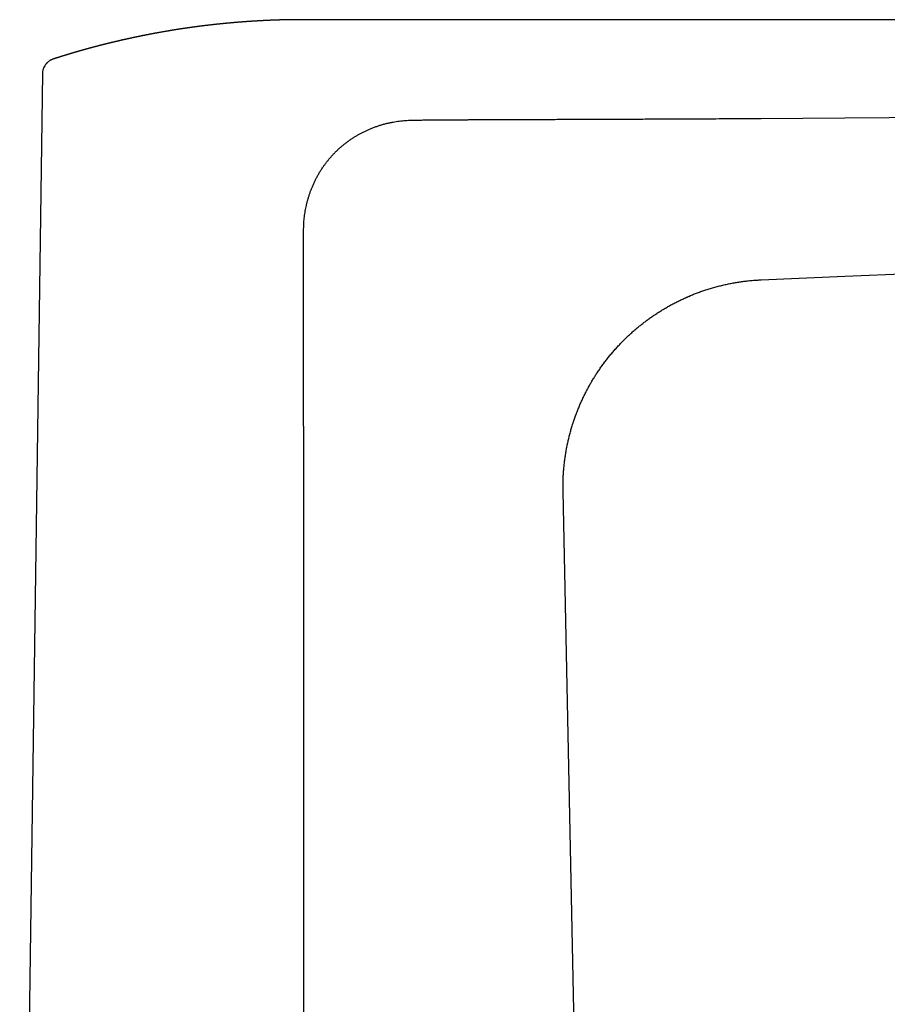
# Model space of a CAD drawing. Header units: millimetres. Extents: x 8 to 611, y 12 to 533.
# Tile 33 of 34: x 444 to 528, y 438 to 533. Entities that reach past the tile are written whole.
import ezdxf

# ---------------------------------------------------------------- set-up
doc = ezdxf.new("R2010")
doc.units = ezdxf.units.MM

msp = doc.modelspace()

# ---------------------------------------------------------------- linework, layer by layer
at = {"color": 7, "linetype": 'Continuous', "lineweight": 30}
for p, q in [((591.811, 532.855), (471.18, 532.855)), ((471.18, 532.848), (471.18, 532.85)), ((471.18, 532.85), (471.18, 532.849)), ((445.965, 527.648), (443.776, 371.055)), ((523.43, 508.104), (557.672, 509.58)), ((514.355, 507.685), (514.404, 507.69)), ((515.361, 507.756), (523.43, 508.104)), ((508.144, 506.066), (508.261, 506.118)), ((508.405, 506.179), (508.639, 506.277)), ((497.235, 494.026), (497.241, 494.046)), ((496.249, 488.544), (496.251, 488.597)), ((497.492, 427.516), (496.238, 487.366))]:
    msp.add_line(p, q, dxfattribs=at)
at = {"color": 7, "linetype": 'Continuous', "lineweight": 30, "flags": 128}
for points in [[(523.43, 523.386), (540.551, 523.502), (557.671, 523.618)], [(515.361, 523.331), (519.395, 523.359), (523.43, 523.386)]]:
    msp.add_lwpolyline(points, dxfattribs=at)
at = {"color": 7, "linetype": 'Continuous', "lineweight": 30}
for points, knots in [([(471.18, 532.85), (471.172, 532.85), (471.153, 532.851), (471.125, 532.851), (471.098, 532.851), (471.074, 532.851), (471.05, 532.851), (471.021, 532.852), (470.988, 532.852), (470.958, 532.852), (470.933, 532.852), (470.911, 532.852), (470.887, 532.852), (470.859, 532.852), (470.827, 532.853), (470.793, 532.853), (470.761, 532.853), (470.733, 532.853), (470.71, 532.853), (470.689, 532.853), (470.668, 532.853), (470.643, 532.853), (470.615, 532.853), (470.589, 532.853), (470.566, 532.853), (470.544, 532.853), (470.518, 532.853), (470.49, 532.853), (470.453, 532.853), (470.411, 532.852), (470.358, 532.852), (470.305, 532.852), (470.253, 532.851), (470.201, 532.851), (470.156, 532.851), (470.121, 532.85), (470.101, 532.85), (470.082, 532.85), (470.061, 532.85), (470.038, 532.85), (470.01, 532.849), (469.979, 532.849), (469.947, 532.849), (469.918, 532.848), (469.894, 532.848), (469.874, 532.848), (469.857, 532.847), (469.837, 532.847), (469.814, 532.847), (469.787, 532.846), (469.76, 532.846), (469.735, 532.846), (469.712, 532.845), (469.69, 532.845), (469.666, 532.844), (469.637, 532.844), (469.606, 532.843), (469.578, 532.843), (469.555, 532.843), (469.534, 532.842), (469.51, 532.842), (469.477, 532.841), (469.44, 532.84), (469.404, 532.84), (469.372, 532.839), (469.34, 532.838), (469.306, 532.837), (469.272, 532.837), (469.244, 532.836), (469.219, 532.835), (469.195, 532.835), (469.165, 532.834), (469.129, 532.833), (469.093, 532.832), (469.059, 532.831), (469.027, 532.83), (468.991, 532.829), (468.953, 532.828), (468.919, 532.827), (468.889, 532.827), (468.861, 532.826), (468.83, 532.825), (468.796, 532.824), (468.764, 532.823), (468.735, 532.822), (468.707, 532.821), (468.677, 532.82), (468.643, 532.819), (468.608, 532.818), (468.576, 532.817), (468.547, 532.816), (468.517, 532.815), (468.483, 532.814), (468.449, 532.812), (468.417, 532.811), (468.389, 532.81), (468.362, 532.809), (468.331, 532.808), (468.297, 532.807), (468.264, 532.805), (468.234, 532.804), (468.205, 532.803), (468.174, 532.802), (468.139, 532.801), (468.105, 532.799), (468.076, 532.798), (468.053, 532.797), (468.03, 532.796), (468.006, 532.795), (467.978, 532.794), (467.953, 532.793), (467.931, 532.792), (467.911, 532.791), (467.89, 532.79), (467.866, 532.789), (467.84, 532.788), (467.812, 532.787), (467.787, 532.786), (467.764, 532.785), (467.741, 532.784), (467.715, 532.782), (467.686, 532.781), (467.66, 532.78), (467.636, 532.779), (467.616, 532.778), (467.596, 532.777), (467.573, 532.776), (467.543, 532.775), (467.51, 532.773), (467.478, 532.771), (467.449, 532.77), (467.417, 532.768), (467.38, 532.767), (467.343, 532.765), (467.309, 532.763), (467.276, 532.761), (467.24, 532.76), (467.203, 532.758), (467.172, 532.756), (467.148, 532.755), (467.128, 532.754), (467.104, 532.752), (467.078, 532.751), (467.052, 532.75), (467.028, 532.748), (467.005, 532.747), (466.983, 532.746), (466.957, 532.745), (466.928, 532.743), (466.899, 532.741), (466.875, 532.74), (466.855, 532.739), (466.838, 532.738), (466.82, 532.737), (466.801, 532.736), (466.777, 532.735), (466.751, 532.733), (466.716, 532.731), (466.675, 532.729), (466.621, 532.725), (466.567, 532.722), (466.512, 532.719), (466.457, 532.716), (466.403, 532.712), (466.348, 532.709), (466.302, 532.706), (466.261, 532.703), (466.227, 532.701), (466.197, 532.699), (466.168, 532.697), (466.137, 532.695), (466.102, 532.693), (466.066, 532.691), (466.031, 532.688), (465.999, 532.686), (465.972, 532.685), (465.946, 532.683), (465.916, 532.681), (465.882, 532.678), (465.844, 532.676), (465.808, 532.673), (465.776, 532.671), (465.743, 532.669), (465.708, 532.666), (465.672, 532.664), (465.639, 532.662), (465.609, 532.659), (465.58, 532.657), (465.547, 532.655), (465.512, 532.652), (465.478, 532.65), (465.448, 532.648), (465.419, 532.646), (465.388, 532.643), (465.353, 532.641), (465.319, 532.638), (465.289, 532.636), (465.262, 532.634), (465.234, 532.632), (465.202, 532.629), (465.168, 532.627), (465.135, 532.624), (465.105, 532.622), (465.076, 532.62), (465.045, 532.617), (465.01, 532.614), (464.975, 532.612), (464.945, 532.609), (464.918, 532.607), (464.891, 532.605), (464.86, 532.602), (464.827, 532.6), (464.797, 532.597), (464.772, 532.595), (464.751, 532.594), (464.73, 532.592), (464.706, 532.59), (464.68, 532.588), (464.654, 532.585), (464.63, 532.583), (464.61, 532.582), (464.593, 532.58), (464.578, 532.579), (464.562, 532.578), (464.542, 532.576), (464.515, 532.574), (464.484, 532.571), (464.455, 532.569), (464.43, 532.567), (464.409, 532.565), (464.388, 532.563), (464.364, 532.561), (464.333, 532.558), (464.301, 532.555), (464.271, 532.553), (464.245, 532.55), (464.22, 532.548), (464.191, 532.546), (464.159, 532.543), (464.125, 532.54), (464.092, 532.537), (464.063, 532.534), (464.036, 532.532), (464.006, 532.529), (463.97, 532.526), (463.931, 532.522), (463.896, 532.519), (463.865, 532.516), (463.833, 532.513), (463.796, 532.509), (463.761, 532.506), (463.731, 532.503), (463.711, 532.501), (463.694, 532.5), (463.678, 532.498), (463.657, 532.496), (463.63, 532.494), (463.596, 532.49), (463.564, 532.487), (463.538, 532.485), (463.515, 532.482), (463.492, 532.48), (463.465, 532.478), (463.432, 532.474), (463.395, 532.471), (463.359, 532.467), (463.329, 532.464), (463.302, 532.461), (463.274, 532.459), (463.244, 532.456), (463.213, 532.452), (463.184, 532.449), (463.159, 532.447), (463.136, 532.445), (463.111, 532.442), (463.082, 532.439), (463.05, 532.436), (463.018, 532.432), (462.992, 532.43), (462.97, 532.427), (462.949, 532.425), (462.926, 532.423), (462.898, 532.42), (462.868, 532.417), (462.839, 532.414), (462.814, 532.411), (462.767, 532.406), (462.696, 532.398), (462.598, 532.388), (462.502, 532.377), (462.404, 532.366), (462.31, 532.356), (462.211, 532.344), (462.117, 532.333), (462.043, 532.325), (461.994, 532.319), (461.963, 532.316), (461.931, 532.312), (461.902, 532.308), (461.878, 532.306), (461.857, 532.303), (461.836, 532.301), (461.814, 532.298), (461.789, 532.295), (461.762, 532.292), (461.737, 532.289), (461.715, 532.286), (461.696, 532.284), (461.676, 532.281), (461.651, 532.278), (461.621, 532.275), (461.587, 532.27), (461.554, 532.266), (461.524, 532.263), (461.497, 532.259), (461.471, 532.256), (461.443, 532.253), (461.41, 532.249), (461.377, 532.244), (461.348, 532.241), (461.324, 532.238), (461.303, 532.235), (461.282, 532.233), (461.26, 532.23), (461.235, 532.227), (461.209, 532.223), (461.184, 532.22), (461.159, 532.217), (461.134, 532.214), (461.106, 532.21), (461.076, 532.206), (461.041, 532.202), (461.005, 532.197), (460.974, 532.193), (460.948, 532.19), (460.925, 532.187), (460.902, 532.183), (460.876, 532.18), (460.849, 532.177), (460.823, 532.173), (460.8, 532.17), (460.778, 532.167), (460.757, 532.164), (460.731, 532.161), (460.701, 532.157), (460.668, 532.152), (460.633, 532.148), (460.601, 532.143), (460.573, 532.14), (460.544, 532.136), (460.513, 532.131), (460.477, 532.126), (460.444, 532.122), (460.415, 532.118), (460.394, 532.115), (460.374, 532.112), (460.352, 532.109), (460.327, 532.106), (460.297, 532.102), (460.267, 532.097), (460.241, 532.094), (460.219, 532.091), (460.199, 532.088), (460.177, 532.085), (460.147, 532.08), (460.108, 532.075), (460.066, 532.069), (460.031, 532.064), (460, 532.06), (459.97, 532.055), (459.935, 532.05), (459.899, 532.045), (459.866, 532.04), (459.84, 532.036), (459.819, 532.033), (459.797, 532.03), (459.772, 532.027), (459.742, 532.022), (459.712, 532.018), (459.684, 532.014), (459.656, 532.01), (459.627, 532.005), (459.594, 532), (459.557, 531.995), (459.52, 531.989), (459.487, 531.984), (459.457, 531.98), (459.413, 531.973), (459.356, 531.964), (459.288, 531.954), (459.22, 531.944), (459.154, 531.933), (459.084, 531.923), (459.015, 531.912), (458.96, 531.903), (458.92, 531.897), (458.9, 531.894), (458.881, 531.891), (458.858, 531.887), (458.831, 531.883), (458.802, 531.878), (458.774, 531.874), (458.75, 531.87), (458.727, 531.866), (458.703, 531.862), (458.677, 531.858), (458.646, 531.853), (458.613, 531.848), (458.581, 531.843), (458.55, 531.838), (458.521, 531.833), (458.485, 531.827), (458.444, 531.82), (458.401, 531.813), (458.364, 531.807), (458.33, 531.801), (458.293, 531.795), (458.239, 531.786), (458.174, 531.776), (458.093, 531.762), (458.018, 531.749), (457.937, 531.735), (457.861, 531.722), (457.782, 531.709), (457.702, 531.695), (457.627, 531.682), (457.546, 531.667), (457.471, 531.654), (457.391, 531.64), (457.313, 531.626), (457.237, 531.612), (457.173, 531.601), (457.124, 531.592), (457.085, 531.585), (457.052, 531.579), (457.022, 531.573), (456.989, 531.567), (456.952, 531.56), (456.916, 531.554), (456.885, 531.548), (456.861, 531.544), (456.839, 531.54), (456.819, 531.536), (456.797, 531.532), (456.773, 531.527), (456.747, 531.523), (456.721, 531.518), (456.695, 531.513), (456.67, 531.508), (456.646, 531.504), (456.619, 531.498), (456.588, 531.493), (456.554, 531.486), (456.519, 531.48), (456.487, 531.474), (456.459, 531.468), (456.429, 531.462), (456.396, 531.456), (456.361, 531.449), (456.328, 531.443), (456.3, 531.438), (456.275, 531.433), (456.247, 531.428), (456.216, 531.422), (456.172, 531.413), (456.122, 531.403), (456.062, 531.391), (456.001, 531.38), (455.939, 531.367), (455.878, 531.355), (455.815, 531.343), (455.763, 531.332), (455.723, 531.324), (455.702, 531.32), (455.68, 531.316), (455.654, 531.311), (455.621, 531.304), (455.584, 531.296), (455.547, 531.289), (455.517, 531.283), (455.492, 531.278), (455.468, 531.273), (455.44, 531.267), (455.409, 531.261), (455.378, 531.254), (455.35, 531.249), (455.326, 531.244), (455.305, 531.24), (455.285, 531.235), (455.263, 531.231), (455.238, 531.226), (455.21, 531.22), (455.181, 531.214), (455.156, 531.209), (455.133, 531.204), (455.11, 531.199), (455.086, 531.194), (455.057, 531.188), (455.025, 531.181), (454.992, 531.175), (454.963, 531.168), (454.939, 531.163), (454.918, 531.159), (454.898, 531.155), (454.878, 531.151), (454.855, 531.146), (454.824, 531.139), (454.788, 531.131), (454.751, 531.124), (454.72, 531.117), (454.692, 531.111), (454.665, 531.105), (454.634, 531.098), (454.599, 531.091), (454.565, 531.084), (454.535, 531.077), (454.509, 531.072), (454.483, 531.066), (454.456, 531.06), (454.424, 531.053), (454.389, 531.046), (454.356, 531.038), (454.326, 531.032), (454.3, 531.026), (454.275, 531.021), (454.247, 531.014), (454.214, 531.007), (454.178, 530.999), (454.143, 530.992), (454.113, 530.985), (454.087, 530.979), (454.06, 530.973), (454.031, 530.967), (453.997, 530.959), (453.962, 530.951), (453.929, 530.944), (453.901, 530.938), (453.876, 530.932), (453.851, 530.926), (453.822, 530.92), (453.789, 530.912), (453.753, 530.904), (453.719, 530.897), (453.689, 530.89), (453.663, 530.884), (453.636, 530.878), (453.606, 530.871), (453.571, 530.863), (453.534, 530.854), (453.5, 530.847), (453.471, 530.84), (453.445, 530.834), (453.419, 530.828), (453.389, 530.821), (453.356, 530.813), (453.322, 530.805), (453.289, 530.798), (453.259, 530.791), (453.228, 530.784), (453.192, 530.775), (453.15, 530.765), (453.105, 530.755), (453.063, 530.745), (453.031, 530.737), (453.005, 530.731), (452.981, 530.726), (452.954, 530.719), (452.924, 530.712), (452.892, 530.704), (452.861, 530.697), (452.834, 530.691), (452.809, 530.685), (452.783, 530.679), (452.755, 530.672), (452.722, 530.664), (452.686, 530.655), (452.651, 530.647), (452.621, 530.639), (452.595, 530.633), (452.57, 530.627), (452.544, 530.621), (452.515, 530.614), (452.48, 530.605), (452.444, 530.597), (452.411, 530.588), (452.382, 530.581), (452.355, 530.575), (452.327, 530.568), (452.292, 530.559), (452.252, 530.549), (452.21, 530.539), (452.175, 530.53), (452.147, 530.523), (452.123, 530.517), (452.098, 530.511), (452.068, 530.504), (452.035, 530.495), (452, 530.487), (451.968, 530.479), (451.94, 530.472), (451.914, 530.465), (451.887, 530.459), (451.855, 530.45), (451.818, 530.441), (451.779, 530.431), (451.742, 530.422), (451.71, 530.414), (451.682, 530.407), (451.654, 530.399), (451.621, 530.391), (451.583, 530.381), (451.544, 530.371), (451.509, 530.362), (451.478, 530.354), (451.449, 530.347), (451.418, 530.339), (451.383, 530.33), (451.345, 530.32), (451.307, 530.31), (451.275, 530.302), (451.245, 530.294), (451.215, 530.286), (451.181, 530.277), (451.144, 530.267), (451.108, 530.258), (451.076, 530.25), (451.049, 530.243), (451.023, 530.236), (450.994, 530.228), (450.96, 530.219), (450.922, 530.209), (450.885, 530.199), (450.853, 530.191), (450.824, 530.183), (450.794, 530.175), (450.76, 530.166), (450.721, 530.155), (450.681, 530.144), (450.644, 530.135), (450.612, 530.126), (450.579, 530.117), (450.544, 530.107), (450.507, 530.097), (450.471, 530.088), (450.44, 530.079), (450.412, 530.072), (450.386, 530.064), (450.359, 530.057), (450.329, 530.049), (450.296, 530.04), (450.262, 530.03), (450.231, 530.022), (450.203, 530.014), (450.178, 530.007), (450.154, 530), (450.126, 529.993), (450.095, 529.984), (450.06, 529.975), (450.026, 529.965), (449.996, 529.957), (449.969, 529.949), (449.944, 529.942), (449.917, 529.935), (449.886, 529.926), (449.851, 529.916), (449.814, 529.906), (449.781, 529.896), (449.752, 529.888), (449.726, 529.881), (449.7, 529.873), (449.671, 529.865), (449.638, 529.856), (449.603, 529.846), (449.569, 529.836), (449.54, 529.828), (449.513, 529.82), (449.489, 529.813), (449.464, 529.806), (449.435, 529.798), (449.402, 529.788), (449.365, 529.778), (449.33, 529.767), (449.299, 529.758), (449.27, 529.75), (449.241, 529.742), (449.208, 529.732), (449.17, 529.721), (449.129, 529.709), (449.088, 529.697), (449.051, 529.686), (449.019, 529.677), (448.988, 529.667), (448.952, 529.657), (448.912, 529.645), (448.87, 529.633), (448.832, 529.621), (448.8, 529.612), (448.771, 529.603), (448.743, 529.595), (448.712, 529.586), (448.677, 529.575), (448.633, 529.562), (448.587, 529.548), (448.542, 529.535), (448.502, 529.523), (448.466, 529.512), (448.431, 529.501), (448.396, 529.491), (448.36, 529.48), (448.325, 529.469), (448.295, 529.46), (448.266, 529.451), (448.237, 529.442), (448.205, 529.433), (448.17, 529.422), (448.132, 529.41), (448.093, 529.398), (448.058, 529.388), (448.027, 529.378), (448, 529.37), (447.975, 529.362), (447.948, 529.354), (447.916, 529.344), (447.878, 529.332), (447.836, 529.319), (447.795, 529.306), (447.757, 529.294), (447.723, 529.284), (447.691, 529.274), (447.659, 529.264), (447.624, 529.252), (447.584, 529.24), (447.538, 529.226), (447.492, 529.211), (447.447, 529.197), (447.406, 529.184), (447.37, 529.172), (447.332, 529.16), (447.294, 529.148), (447.252, 529.135), (447.209, 529.121), (447.168, 529.108), (447.128, 529.095), (447.091, 529.083), (447.053, 529.071), (447.025, 529.062), (447.009, 529.057), (447.008, 529.056)], [0, 0, 0, 0, 0.001027, 0.002307, 0.003362, 0.004318, 0.005237, 0.006364, 0.007883, 0.009191, 0.010072, 0.010918, 0.011892, 0.013024, 0.014305, 0.015795, 0.017188, 0.018276, 0.019202, 0.019963, 0.020783, 0.021823, 0.023059, 0.024149, 0.024987, 0.025845, 0.026897, 0.0281, 0.029302, 0.031372, 0.03323, 0.035875, 0.037752, 0.039591, 0.042252, 0.043216, 0.04395, 0.044702, 0.045541, 0.046479, 0.047539, 0.048934, 0.050261, 0.051421, 0.052424, 0.053188, 0.053875, 0.054603, 0.055562, 0.056732, 0.057822, 0.058896, 0.059818, 0.060639, 0.061545, 0.062778, 0.064187, 0.065317, 0.066162, 0.067002, 0.067921, 0.069104, 0.070972, 0.072425, 0.073534, 0.074813, 0.076361, 0.07775, 0.078911, 0.079801, 0.080761, 0.081882, 0.083472, 0.085098, 0.086352, 0.08756, 0.08908, 0.090687, 0.092204, 0.093251, 0.094316, 0.095661, 0.097081, 0.098444, 0.099609, 0.100596, 0.10181, 0.103323, 0.104779, 0.106083, 0.107146, 0.108322, 0.109804, 0.111223, 0.112537, 0.11364, 0.114647, 0.115923, 0.11737, 0.118763, 0.119996, 0.121039, 0.122283, 0.123872, 0.125276, 0.126417, 0.127397, 0.128169, 0.129179, 0.130399, 0.131486, 0.132334, 0.133052, 0.1339, 0.134883, 0.135994, 0.137169, 0.138231, 0.13909, 0.139946, 0.141057, 0.142315, 0.143417, 0.144349, 0.145174, 0.145912, 0.146789, 0.147922, 0.149608, 0.150832, 0.151886, 0.15314, 0.154722, 0.156417, 0.157648, 0.158891, 0.160441, 0.162017, 0.163441, 0.164197, 0.164963, 0.165943, 0.167106, 0.16818, 0.169108, 0.170067, 0.170924, 0.171883, 0.173218, 0.174421, 0.175407, 0.17617, 0.176867, 0.177564, 0.178303, 0.179254, 0.180424, 0.181535, 0.183471, 0.185453, 0.188152, 0.190118, 0.192204, 0.194805, 0.196777, 0.198927, 0.200395, 0.201863, 0.20303, 0.204089, 0.20537, 0.206838, 0.208368, 0.209832, 0.21111, 0.212219, 0.213187, 0.214307, 0.215808, 0.217421, 0.21894, 0.220159, 0.221394, 0.222976, 0.224455, 0.225833, 0.226957, 0.228064, 0.229462, 0.230946, 0.232378, 0.233567, 0.234622, 0.235937, 0.237412, 0.238889, 0.240097, 0.24109, 0.242214, 0.243534, 0.244942, 0.246401, 0.247552, 0.248637, 0.249919, 0.251385, 0.252949, 0.254142, 0.25512, 0.256205, 0.257463, 0.258982, 0.260205, 0.261164, 0.261961, 0.262801, 0.263724, 0.264896, 0.265995, 0.266999, 0.267809, 0.268439, 0.269034, 0.269628, 0.270427, 0.271524, 0.272924, 0.274179, 0.275134, 0.275951, 0.276735, 0.277699, 0.278989, 0.28042, 0.281629, 0.282652, 0.283667, 0.284739, 0.286129, 0.287598, 0.288958, 0.290126, 0.291121, 0.292277, 0.293836, 0.295525, 0.297009, 0.298155, 0.299393, 0.300889, 0.302728, 0.303711, 0.304487, 0.305151, 0.305817, 0.306499, 0.307669, 0.309198, 0.310577, 0.311596, 0.312496, 0.313361, 0.314412, 0.315749, 0.317477, 0.318949, 0.320171, 0.321128, 0.322277, 0.323546, 0.324863, 0.326074, 0.327052, 0.327956, 0.328943, 0.330099, 0.331523, 0.33291, 0.333944, 0.334782, 0.335618, 0.336483, 0.337643, 0.339016, 0.340205, 0.341181, 0.342057, 0.345971, 0.349936, 0.354014, 0.357748, 0.362011, 0.365592, 0.369946, 0.373561, 0.374652, 0.375925, 0.377361, 0.378577, 0.379491, 0.380334, 0.381184, 0.382023, 0.383087, 0.38428, 0.385314, 0.386174, 0.386942, 0.38766, 0.388676, 0.389955, 0.391399, 0.392824, 0.394091, 0.395093, 0.396099, 0.397232, 0.398621, 0.400098, 0.401307, 0.4022, 0.403038, 0.403895, 0.404743, 0.405797, 0.406943, 0.407957, 0.408838, 0.409996, 0.411045, 0.412302, 0.41377, 0.415312, 0.416708, 0.417636, 0.418517, 0.419446, 0.420565, 0.421648, 0.4228, 0.423757, 0.42451, 0.425463, 0.426416, 0.42762, 0.429142, 0.430577, 0.431897, 0.433017, 0.434104, 0.435413, 0.436905, 0.438497, 0.439543, 0.440373, 0.441175, 0.442002, 0.443017, 0.44431, 0.445636, 0.446698, 0.447559, 0.44838, 0.449203, 0.450211, 0.452118, 0.453931, 0.455435, 0.456488, 0.457694, 0.459123, 0.460789, 0.462178, 0.463204, 0.463979, 0.464782, 0.465838, 0.467174, 0.468439, 0.469493, 0.470706, 0.471811, 0.473149, 0.474718, 0.476345, 0.477747, 0.478849, 0.479984, 0.483202, 0.48591, 0.488306, 0.491604, 0.494172, 0.496839, 0.500172, 0.501016, 0.501784, 0.50255, 0.503438, 0.504604, 0.50591, 0.507056, 0.508034, 0.508911, 0.50986, 0.510941, 0.512215, 0.513604, 0.51502, 0.516173, 0.517418, 0.518721, 0.520549, 0.522521, 0.523969, 0.525246, 0.52672, 0.528541, 0.531939, 0.534716, 0.53858, 0.541188, 0.544795, 0.547944, 0.55099, 0.554706, 0.557257, 0.56101, 0.563949, 0.567272, 0.570642, 0.573356, 0.575193, 0.576812, 0.578113, 0.579263, 0.580592, 0.582184, 0.583893, 0.585074, 0.58601, 0.586867, 0.587747, 0.58856, 0.589565, 0.590721, 0.591754, 0.592901, 0.593895, 0.594834, 0.59593, 0.597249, 0.598633, 0.600227, 0.601501, 0.602611, 0.603784, 0.605164, 0.606796, 0.608141, 0.609228, 0.610232, 0.611315, 0.612636, 0.61409, 0.616869, 0.61883, 0.621539, 0.624421, 0.626571, 0.629134, 0.632198, 0.633148, 0.634008, 0.63487, 0.635906, 0.637205, 0.638956, 0.640545, 0.641822, 0.642717, 0.64365, 0.644771, 0.646179, 0.647556, 0.648685, 0.649665, 0.650463, 0.651278, 0.652204, 0.653245, 0.654415, 0.655682, 0.656771, 0.657622, 0.658575, 0.659534, 0.660695, 0.662122, 0.663591, 0.664768, 0.665774, 0.666602, 0.667388, 0.668175, 0.669105, 0.670295, 0.672063, 0.673579, 0.674859, 0.675986, 0.677047, 0.6783, 0.679868, 0.681347, 0.682549, 0.68362, 0.684633, 0.685757, 0.687048, 0.68859, 0.690096, 0.691259, 0.692282, 0.693287, 0.694442, 0.695788, 0.697403, 0.698984, 0.700154, 0.701175, 0.702216, 0.703471, 0.704885, 0.70642, 0.707878, 0.708992, 0.709968, 0.710953, 0.712129, 0.713546, 0.715124, 0.716647, 0.717837, 0.718868, 0.719907, 0.721167, 0.722689, 0.72428, 0.72576, 0.726903, 0.727931, 0.728986, 0.730203, 0.731641, 0.733137, 0.734554, 0.735676, 0.736993, 0.738395, 0.74021, 0.742247, 0.744078, 0.745433, 0.746317, 0.747271, 0.748408, 0.749702, 0.751104, 0.752448, 0.753505, 0.754542, 0.755578, 0.756743, 0.758109, 0.759674, 0.761287, 0.762496, 0.763517, 0.764516, 0.765583, 0.766778, 0.768263, 0.769903, 0.771291, 0.772458, 0.773539, 0.774637, 0.776071, 0.777897, 0.779732, 0.781266, 0.782325, 0.783304, 0.784284, 0.785469, 0.786994, 0.788492, 0.789852, 0.791008, 0.791989, 0.793126, 0.794412, 0.796036, 0.797772, 0.799412, 0.800655, 0.801774, 0.802925, 0.804282, 0.805894, 0.807678, 0.809185, 0.810412, 0.811585, 0.812828, 0.814244, 0.816003, 0.817665, 0.818967, 0.820144, 0.821354, 0.822752, 0.824436, 0.826055, 0.827322, 0.828411, 0.82947, 0.830652, 0.832016, 0.833774, 0.83543, 0.836691, 0.837852, 0.839065, 0.840474, 0.842146, 0.844057, 0.84551, 0.846802, 0.848138, 0.849692, 0.851251, 0.852848, 0.854141, 0.855273, 0.856342, 0.857473, 0.85867, 0.860127, 0.861648, 0.862952, 0.864093, 0.865129, 0.866143, 0.86721, 0.86857, 0.870146, 0.871599, 0.872881, 0.873958, 0.875001, 0.876065, 0.877373, 0.878932, 0.880543, 0.882015, 0.883161, 0.884213, 0.885283, 0.886499, 0.887895, 0.889493, 0.890942, 0.892161, 0.893253, 0.89427, 0.895275, 0.896421, 0.897904, 0.899539, 0.901079, 0.902399, 0.903486, 0.904733, 0.906092, 0.907692, 0.909543, 0.911358, 0.912871, 0.914203, 0.915484, 0.916886, 0.918674, 0.920616, 0.922262, 0.923542, 0.924729, 0.925917, 0.927141, 0.928621, 0.930379, 0.932705, 0.934538, 0.936156, 0.937846, 0.939119, 0.940647, 0.942242, 0.943757, 0.945056, 0.946161, 0.947439, 0.948757, 0.950209, 0.952001, 0.953607, 0.955154, 0.956447, 0.957542, 0.958623, 0.959705, 0.961022, 0.962673, 0.964553, 0.966408, 0.968012, 0.969414, 0.970737, 0.972062, 0.973555, 0.975274, 0.977154, 0.979394, 0.981273, 0.982926, 0.984587, 0.985972, 0.987698, 0.989555, 0.991356, 0.99322, 0.994855, 0.996413, 0.998022, 0.999818, 1, 1, 1, 1]), ([(446.411, 528.692), (446.358, 528.636), (446.251, 528.521), (446.129, 528.318), (446.039, 528.099), (445.981, 527.875), (445.971, 527.723), (445.966, 527.648)], [0, 0, 0, 0, 0.198642, 0.404713, 0.608111, 0.807356, 1, 1, 1, 1]), ([(447.007, 529.056), (446.985, 529.049), (446.934, 529.032), (446.855, 528.999), (446.772, 528.958), (446.689, 528.911), (446.609, 528.858), (446.532, 528.801), (446.458, 528.737), (446.408, 528.692), (446.385, 528.666), (446.384, 528.665)], [0, 0, 0, 0, 0.100303, 0.230154, 0.359781, 0.488213, 0.615165, 0.741193, 0.866778, 0.992272, 1, 1, 1, 1]), ([(447.008, 529.057), (447.007, 529.057), (447.007, 529.057), (447.007, 529.057), (447.007, 529.057)], [0, 0, 0, 0, 0.7133742, 1, 1, 1, 1]), ([(471.192, 512.662), (471.195, 512.762), (471.199, 512.961), (471.215, 513.256), (471.237, 513.547), (471.266, 513.833), (471.302, 514.114), (471.346, 514.39), (471.396, 514.665), (471.456, 514.943), (471.524, 515.227), (471.603, 515.515), (471.689, 515.803), (471.785, 516.091), (471.888, 516.378), (472.002, 516.67), (472.128, 516.967), (472.266, 517.265), (472.413, 517.559), (472.569, 517.847), (472.734, 518.131), (472.909, 518.41), (473.087, 518.676), (473.268, 518.929), (473.45, 519.169), (473.639, 519.402), (473.835, 519.63), (474.037, 519.852), (474.252, 520.075), (474.48, 520.296), (474.721, 520.516), (474.97, 520.729), (475.227, 520.934), (475.49, 521.131), (475.761, 521.32), (476.028, 521.495), (476.292, 521.657), (476.552, 521.806), (476.817, 521.949), (477.086, 522.083), (477.359, 522.211), (477.644, 522.335), (477.941, 522.453), (478.25, 522.566), (478.561, 522.669), (478.875, 522.762), (479.192, 522.846), (479.511, 522.919), (479.822, 522.982), (480.126, 523.033), (480.423, 523.075), (480.721, 523.108), (481.02, 523.133), (481.321, 523.15), (481.522, 523.154), (481.623, 523.156)], [0, 0, 0, 0, 0.018277, 0.036283, 0.054029, 0.071525, 0.088784, 0.105817, 0.122637, 0.139761, 0.157854, 0.176051, 0.194364, 0.212807, 0.231391, 0.25013, 0.270185, 0.290198, 0.31019, 0.330181, 0.35019, 0.370237, 0.390339, 0.40872, 0.427059, 0.445372, 0.463674, 0.481982, 0.500311, 0.520188, 0.540084, 0.56002, 0.580018, 0.600098, 0.620281, 0.640303, 0.658577, 0.676856, 0.695155, 0.713487, 0.731869, 0.750314, 0.770362, 0.790362, 0.810331, 0.830287, 0.850251, 0.870239, 0.890161, 0.908392, 0.926634, 0.944901, 0.963208, 0.981569, 1, 1, 1, 1]), ([(481.623, 523.156), (481.761, 523.159), (482.043, 523.166), (482.476, 523.174), (482.931, 523.182), (483.407, 523.189), (483.904, 523.194), (484.375, 523.199), (484.816, 523.202), (485.207, 523.204), (485.486, 523.206), (485.648, 523.206), (485.707, 523.206), (485.766, 523.207), (485.814, 523.207), (485.882, 523.207), (485.975, 523.207), (486.111, 523.208), (486.267, 523.208), (486.444, 523.208), (486.632, 523.209), (486.831, 523.209), (487.038, 523.209), (487.262, 523.21), (487.461, 523.21), (487.63, 523.21), (487.766, 523.21), (487.9, 523.211), (488.026, 523.211), (488.145, 523.211), (488.32, 523.211), (488.55, 523.212), (488.831, 523.212), (489.096, 523.213), (489.346, 523.214), (489.583, 523.215), (489.806, 523.215), (490.012, 523.216), (490.209, 523.218), (490.403, 523.219), (490.601, 523.22), (490.894, 523.221), (491.288, 523.223), (491.789, 523.225), (492.315, 523.228), (492.864, 523.23), (493.438, 523.233), (494.035, 523.235), (494.662, 523.238), (495.319, 523.241), (496.007, 523.243), (496.635, 523.246), (497.199, 523.248), (497.674, 523.25), (498.002, 523.251), (498.18, 523.252), (498.224, 523.252), (498.268, 523.252), (498.313, 523.252), (498.357, 523.252), (498.402, 523.253), (498.446, 523.253), (499.844, 523.258), (501.828, 523.265), (503.836, 523.273), (504.513, 523.275), (504.626, 523.275), (504.74, 523.276), (504.853, 523.276), (504.974, 523.277), (505.113, 523.277), (505.524, 523.279), (506.304, 523.282), (507.449, 523.286), (508.714, 523.292), (510.001, 523.299), (511.31, 523.306), (512.64, 523.314), (513.993, 523.322), (514.902, 523.328), (515.361, 523.331)], [0, 0, 0, 0, 0.01223, 0.025086, 0.038568, 0.0526763, 0.0674108, 0.0827717, 0.0945292, 0.1066291, 0.1175601, 0.119302, 0.1210504, 0.1228053, 0.1245668, 0.1253596, 0.128802, 0.1328392, 0.1374712, 0.1426979, 0.1485195, 0.154207, 0.1603666, 0.1669982, 0.174102, 0.1780114, 0.1820504, 0.1862189, 0.1898768, 0.193331, 0.1967213, 0.2054881, 0.2137968, 0.2216475, 0.2290402, 0.2361116, 0.2427061, 0.2488238, 0.2544597, 0.2601933, 0.2660638, 0.2720714, 0.2862346, 0.3011055, 0.316684, 0.3329703, 0.3499643, 0.3676661, 0.3860755, 0.4057121, 0.4260947, 0.4472232, 0.4615766, 0.476255, 0.4894408, 0.4907494, 0.4920604, 0.4933739, 0.4946898, 0.4960081, 0.4973288, 0.498652, 0.4999776, 0.6215966, 0.6751087, 0.6784723, 0.6818359, 0.6851996, 0.6885632, 0.6919268, 0.6959553, 0.7009193, 0.7284425, 0.7652822, 0.8027734, 0.8409159, 0.8797099, 0.9191552, 0.9592519, 1, 1, 1, 1]), ([(471.202, 487.362), (471.202, 487.533), (471.202, 487.871), (471.201, 488.375), (471.2, 488.87), (471.2, 489.356), (471.199, 489.834), (471.199, 490.295), (471.198, 490.738), (471.198, 491.165), (471.197, 491.585), (471.197, 491.997), (471.196, 492.401), (471.196, 492.797), (471.195, 493.187), (471.195, 493.568), (471.194, 493.942), (471.194, 494.306), (471.193, 494.661), (471.193, 495.005), (471.192, 495.343), (471.192, 495.675), (471.192, 496.002), (471.191, 496.323), (471.191, 496.637), (471.19, 496.943), (471.19, 497.24), (471.19, 497.527), (471.189, 497.805), (471.189, 498.076), (471.188, 498.34), (471.188, 498.596), (471.188, 498.846), (471.187, 499.087), (471.187, 499.313), (471.187, 499.522), (471.186, 499.709), (471.186, 499.854), (471.186, 499.936), (471.186, 499.965), (471.186, 499.973), (471.186, 499.981), (471.186, 499.989), (471.186, 499.997), (471.186, 500.005), (471.186, 500.164), (471.185, 500.471), (471.185, 500.923), (471.184, 501.366), (471.183, 501.801), (471.183, 502.225), (471.182, 502.638), (471.182, 503.04), (471.182, 503.434), (471.181, 503.82), (471.181, 504.197), (471.181, 504.567), (471.181, 504.928), (471.181, 505.267), (471.181, 505.585), (471.181, 505.87), (471.181, 506.064), (471.181, 506.169), (471.181, 506.197), (471.181, 506.225), (471.181, 506.254), (471.181, 506.282), (471.181, 506.31), (471.181, 506.482), (471.181, 506.797), (471.181, 507.253), (471.181, 507.702), (471.181, 508.128), (471.182, 508.53), (471.182, 508.896), (471.183, 509.181), (471.183, 509.36), (471.183, 509.432), (471.183, 509.458), (471.183, 509.465), (471.183, 509.472), (471.183, 509.479), (471.183, 509.486), (471.183, 509.493), (471.183, 509.58), (471.184, 509.744), (471.184, 509.981), (471.184, 510.208), (471.185, 510.424), (471.185, 510.631), (471.186, 510.828), (471.186, 511.01), (471.186, 511.178), (471.187, 511.331), (471.187, 511.477), (471.187, 511.614), (471.188, 511.743), (471.188, 511.862), (471.188, 511.972), (471.189, 512.073), (471.189, 512.166), (471.189, 512.251), (471.19, 512.327), (471.19, 512.396), (471.19, 512.455), (471.19, 512.505), (471.191, 512.545), (471.191, 512.58), (471.191, 512.608), (471.191, 512.63), (471.192, 512.646), (471.192, 512.656), (471.192, 512.661), (471.192, 512.662), (471.192, 512.662), (471.192, 512.662)], [0, 0, 0, 0, 0.020239, 0.04014, 0.059703, 0.078928, 0.097816, 0.116365, 0.133545, 0.150424, 0.167003, 0.183282, 0.19926, 0.214938, 0.230316, 0.245393, 0.26017, 0.274646, 0.288571, 0.302207, 0.315553, 0.328609, 0.341604, 0.3543, 0.366695, 0.378789, 0.390583, 0.401874, 0.412876, 0.423587, 0.434009, 0.444141, 0.453984, 0.463536, 0.472799, 0.48071, 0.488397, 0.494976, 0.497816, 0.498133, 0.498449, 0.498765, 0.49908, 0.499395, 0.49971, 0.500024, 0.518229, 0.536097, 0.553627, 0.570818, 0.587672, 0.603895, 0.619793, 0.635365, 0.65061, 0.66553, 0.680124, 0.694391, 0.708333, 0.720332, 0.732078, 0.742206, 0.743331, 0.744453, 0.745572, 0.74669, 0.747804, 0.748917, 0.750026, 0.76826, 0.786254, 0.804009, 0.821525, 0.836741, 0.851772, 0.864846, 0.870553, 0.873055, 0.873336, 0.873616, 0.873897, 0.874177, 0.874457, 0.874738, 0.875018, 0.884778, 0.894141, 0.903108, 0.911678, 0.919851, 0.927627, 0.935007, 0.941423, 0.947506, 0.953255, 0.958671, 0.963754, 0.968503, 0.972809, 0.976798, 0.980471, 0.983828, 0.986868, 0.989592, 0.992, 0.993847, 0.995453, 0.996816, 0.997937, 0.998816, 0.999453, 0.999847, 0.999954, 0.999984, 1, 1, 1, 1]), ([(508.416, 506.183), (508.494, 506.217), (508.7, 506.304), (509.036, 506.437), (509.425, 506.582), (509.828, 506.723), (510.247, 506.859), (510.68, 506.99), (511.117, 507.11), (511.556, 507.221), (511.997, 507.322), (512.441, 507.413), (512.874, 507.492), (513.296, 507.559), (513.707, 507.616), (514.077, 507.66), (514.309, 507.681), (514.404, 507.69)], [0, 0, 0, 0, 0.041092, 0.108018, 0.174944, 0.241874, 0.314891, 0.387915, 0.460944, 0.533979, 0.607019, 0.680064, 0.753112, 0.820073, 0.887029, 0.953978, 1, 1, 1, 1]), ([(514.355, 507.685), (514.407, 507.691), (514.6, 507.71), (514.936, 507.734), (515.219, 507.749), (515.361, 507.756)], [0, 0, 0, 0, 0.156336, 0.578175, 1, 1, 1, 1]), ([(497.241, 494.046), (497.251, 494.077), (497.304, 494.244), (497.41, 494.542), (497.555, 494.935), (497.706, 495.317), (497.862, 495.69), (498.026, 496.06), (498.197, 496.427), (498.376, 496.79), (498.558, 497.142), (498.744, 497.484), (498.932, 497.815), (499.127, 498.143), (499.327, 498.468), (499.542, 498.8), (499.772, 499.141), (500.018, 499.488), (500.271, 499.831), (500.531, 500.168), (500.798, 500.499), (501.072, 500.824), (501.353, 501.144), (501.636, 501.452), (501.921, 501.75), (502.206, 502.036), (502.498, 502.317), (502.795, 502.591), (503.097, 502.86), (503.399, 503.118), (503.7, 503.364), (503.999, 503.6), (504.303, 503.831), (504.612, 504.055), (504.936, 504.282), (505.278, 504.511), (505.636, 504.74), (506, 504.962), (506.368, 505.175), (506.741, 505.381), (507.118, 505.579), (507.499, 505.769), (507.877, 505.948), (508.253, 506.115), (508.505, 506.224), (508.634, 506.275), (508.639, 506.277)], [0, 0, 0, 0, 0.005738, 0.030407, 0.055076, 0.078519, 0.101963, 0.125409, 0.148855, 0.172301, 0.195747, 0.217853, 0.239959, 0.262064, 0.284168, 0.306273, 0.330945, 0.355617, 0.380291, 0.404964, 0.429638, 0.454311, 0.478984, 0.503656, 0.527102, 0.550549, 0.573997, 0.597446, 0.620895, 0.644345, 0.666454, 0.688563, 0.710672, 0.73278, 0.754889, 0.779565, 0.804242, 0.82892, 0.853598, 0.878276, 0.902953, 0.92763, 0.952306, 0.975755, 0.999206, 1, 1, 1, 1]), ([(496.249, 488.549), (496.25, 488.568), (496.254, 488.706), (496.268, 488.963), (496.293, 489.34), (496.329, 489.738), (496.374, 490.156), (496.429, 490.573), (496.492, 490.991), (496.565, 491.41), (496.647, 491.83), (496.738, 492.249), (496.838, 492.665), (496.946, 493.076), (497.062, 493.483), (497.161, 493.805), (497.223, 493.992), (497.241, 494.046)], [0, 0, 0, 0, 0.01033, 0.073985, 0.137644, 0.212675, 0.287709, 0.362744, 0.437776, 0.514166, 0.590547, 0.666916, 0.743274, 0.81962, 0.894594, 0.969561, 1, 1, 1, 1]), ([(496.238, 487.366), (496.236, 487.5), (496.232, 487.77), (496.237, 488.174), (496.243, 488.448), (496.25, 488.587), (496.25, 488.592)], [0, 0, 0, 0, 0.329806, 0.659609, 0.989413, 1, 1, 1, 1]), ([(471.197, 427.512), (471.198, 437.487), (471.199, 457.437), (471.201, 477.387), (471.202, 487.362)], [0, 0, 0, 0, 0.5, 1, 1, 1, 1])]:
    msp.add_open_spline(points, degree=3, knots=knots, dxfattribs=at)

doc.saveas('drawing.dxf')
